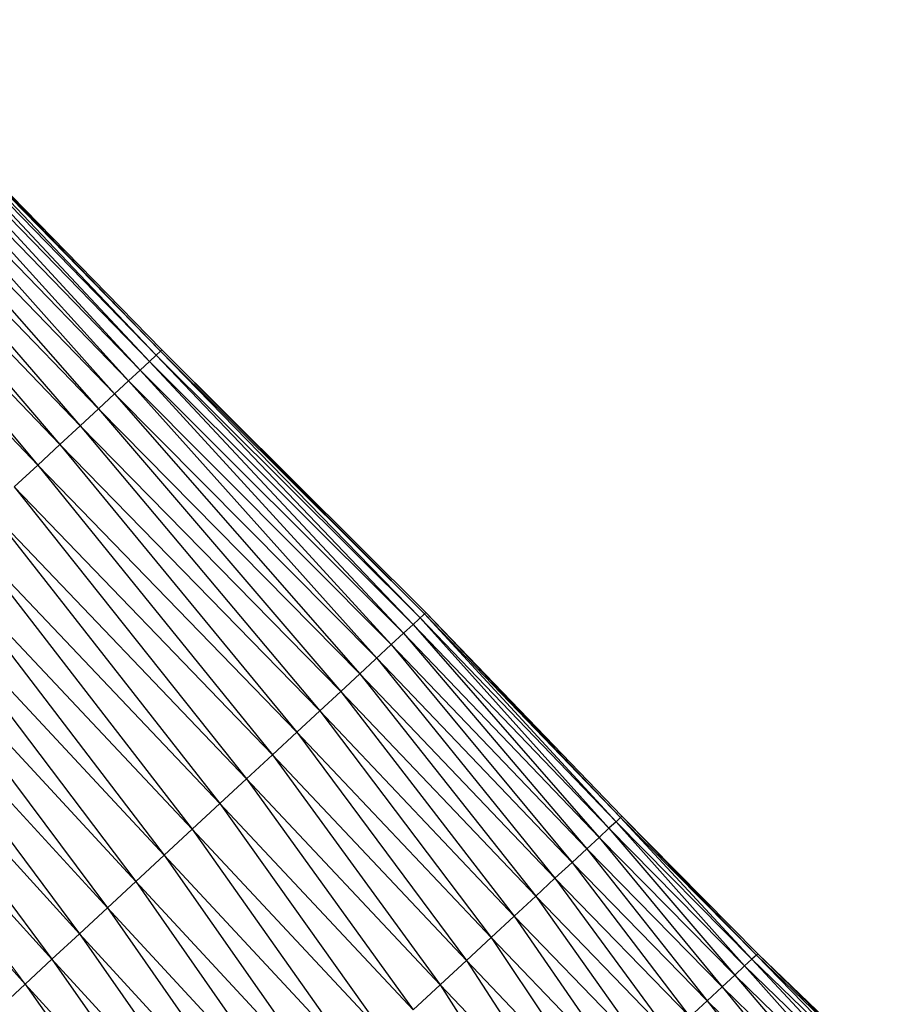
# Paper-space layout '_Left' of a CAD drawing. Header units: millimetres. Extents: x 1 to 464, y 0 to 650.
# Tile 29 of 50: x 138 to 171, y 398 to 436. Entities that reach past the tile are written whole.
import ezdxf

# ---------------------------------------------------------------- set-up
doc = ezdxf.new("R2010")
doc.units = ezdxf.units.MM

psp = doc.layouts.new('_Left')

# ---------------------------------------------------------------- linework, layer by layer
at = {"color": 7, "linetype": 'Continuous', "lineweight": 25}
for p, q in [((131.096, 435.643), (143.115, 422.825)), ((131.096, 435.643), (143.372, 423.064)), ((131.249, 435.785), (143.372, 423.064)), ((131.249, 435.785), (143.531, 423.211)), ((131.302, 435.834), (143.531, 423.211)), ((143.585, 423.261), (131.302, 435.834)), ((130.846, 435.412), (142.761, 422.497)), ((130.846, 435.412), (143.115, 422.825)), ((130.504, 435.094), (142.316, 422.085)), ((130.504, 435.094), (142.761, 422.497)), ((130.073, 434.695), (141.783, 421.591)), ((130.073, 434.695), (142.316, 422.085)), ((129.557, 434.216), (141.166, 421.019)), ((129.557, 434.216), (141.783, 421.591)), ((128.96, 433.663), (140.469, 420.373)), ((128.96, 433.663), (141.166, 421.019)), ((128.285, 433.037), (139.697, 419.657)), ((128.285, 433.037), (140.469, 420.373)), ((127.537, 432.345), (138.858, 418.88)), ((127.537, 432.345), (139.697, 419.657)), ((126.726, 431.592), (138.858, 418.88)), ((143.531, 423.211), (143.372, 423.064)), ((143.585, 423.261), (143.531, 423.211)), ((143.531, 423.211), (153.422, 413.062)), ((143.531, 423.211), (153.586, 413.215)), ((143.585, 423.261), (153.586, 413.215)), ((153.643, 413.267), (143.585, 423.261)), ((143.372, 423.064), (143.115, 422.825)), ((143.372, 423.064), (153.154, 412.814)), ((143.372, 423.064), (153.422, 413.062)), ((142.761, 422.497), (142.316, 422.085)), ((143.115, 422.825), (142.761, 422.497)), ((142.761, 422.497), (152.323, 412.044)), ((142.761, 422.497), (152.786, 412.473)), ((143.115, 422.825), (152.786, 412.473)), ((143.115, 422.825), (153.154, 412.814)), ((142.316, 422.085), (141.783, 421.591)), ((142.316, 422.085), (151.768, 411.53)), ((142.316, 422.085), (152.323, 412.044)), ((141.783, 421.591), (141.166, 421.019)), ((141.783, 421.591), (151.127, 410.935)), ((141.783, 421.591), (151.768, 411.53)), ((141.166, 421.019), (140.469, 420.373)), ((141.166, 421.019), (150.402, 410.263)), ((141.166, 421.019), (151.127, 410.935)), ((140.469, 420.373), (139.697, 419.657)), ((140.469, 420.373), (149.599, 409.519)), ((140.469, 420.373), (150.402, 410.263)), ((139.697, 419.657), (138.858, 418.88)), ((139.697, 419.657), (148.726, 408.71)), ((139.697, 419.657), (149.599, 409.519)), ((138.858, 418.88), (137.963, 418.05)), ((138.858, 418.88), (147.795, 407.847)), ((138.858, 418.88), (148.726, 408.71)), ((137.963, 418.05), (146.814, 406.938)), ((137.963, 418.05), (147.795, 407.847)), ((137.02, 417.176), (145.794, 405.992)), ((137.02, 417.176), (146.814, 406.938)), ((136.039, 416.267), (144.744, 405.019)), ((145.794, 405.992), (136.039, 416.267)), ((135.03, 415.332), (143.675, 404.028)), ((144.744, 405.019), (135.03, 415.332)), ((134.002, 414.379), (142.595, 403.028)), ((143.675, 404.028), (134.002, 414.379)), ((132.965, 413.417), (141.516, 402.027)), ((142.595, 403.028), (132.965, 413.417)), ((153.586, 413.215), (153.154, 412.814)), ((153.643, 413.267), (153.586, 413.215)), ((153.586, 413.215), (160.881, 405.302)), ((153.586, 413.215), (161.047, 405.456)), ((153.643, 413.267), (161.047, 405.456)), ((161.104, 405.509), (153.643, 413.267)), ((153.154, 412.814), (152.786, 412.473)), ((153.154, 412.814), (160.237, 404.704)), ((153.154, 412.814), (160.609, 405.05)), ((153.422, 413.062), (160.609, 405.05)), ((153.422, 413.062), (160.881, 405.302)), ((131.927, 412.456), (141.516, 402.027)), ((131.927, 412.456), (140.447, 401.037)), ((152.786, 412.473), (152.323, 412.044)), ((152.786, 412.473), (159.767, 404.269)), ((152.786, 412.473), (160.237, 404.704)), ((152.323, 412.044), (151.127, 410.935)), ((152.323, 412.044), (159.206, 403.749)), ((152.323, 412.044), (159.767, 404.269)), ((130.9, 411.504), (139.398, 400.064)), ((130.9, 411.504), (140.447, 401.037)), ((151.768, 411.53), (158.555, 403.146)), ((151.768, 411.53), (159.206, 403.749)), ((151.127, 410.935), (150.402, 410.263)), ((151.127, 410.935), (157.821, 402.465)), ((151.127, 410.935), (158.555, 403.146)), ((150.402, 410.263), (149.599, 409.519)), ((150.402, 410.263), (157.007, 401.711)), ((150.402, 410.263), (157.821, 402.465)), ((128.911, 409.661), (138.378, 399.119)), ((149.599, 409.519), (148.726, 408.71)), ((149.599, 409.519), (156.123, 400.892)), ((149.599, 409.519), (157.007, 401.711)), ((148.726, 408.71), (147.795, 407.847)), ((148.726, 408.71), (155.18, 400.017)), ((148.726, 408.71), (156.123, 400.892)), ((147.795, 407.847), (146.814, 406.938)), ((147.795, 407.847), (154.186, 399.096)), ((147.795, 407.847), (155.18, 400.017)), ((146.814, 406.938), (145.794, 405.992)), ((146.814, 406.938), (153.152, 398.138)), ((146.814, 406.938), (154.186, 399.096)), ((145.794, 405.992), (144.744, 405.019)), ((145.794, 405.992), (152.089, 397.152)), ((153.152, 398.138), (145.794, 405.992)), ((160.881, 405.302), (160.609, 405.05)), ((161.047, 405.456), (160.881, 405.302)), ((160.881, 405.302), (165.779, 399.809)), ((160.881, 405.302), (166.055, 400.064)), ((161.104, 405.509), (161.047, 405.456)), ((161.047, 405.456), (166.055, 400.064)), ((161.047, 405.456), (166.224, 400.221)), ((161.104, 405.509), (166.224, 400.221)), ((166.282, 400.275), (161.104, 405.509)), ((144.744, 405.019), (143.675, 404.028)), ((144.744, 405.019), (151.005, 396.148)), ((152.089, 397.152), (144.744, 405.019)), ((160.609, 405.05), (160.237, 404.704)), ((160.609, 405.05), (165.401, 399.458)), ((160.609, 405.05), (165.779, 399.809)), ((160.237, 404.704), (159.767, 404.269)), ((160.237, 404.704), (164.924, 399.016)), ((160.237, 404.704), (165.401, 399.458)), ((159.767, 404.269), (159.206, 403.749)), ((159.767, 404.269), (164.353, 398.487)), ((159.767, 404.269), (164.924, 399.016)), ((143.675, 404.028), (142.595, 403.028)), ((143.675, 404.028), (149.911, 395.134)), ((151.005, 396.148), (143.675, 404.028)), ((159.206, 403.749), (158.555, 403.146)), ((159.206, 403.749), (163.693, 397.875)), ((159.206, 403.749), (164.353, 398.487)), ((142.595, 403.028), (141.516, 402.027)), ((149.911, 395.134), (142.595, 403.028)), ((142.595, 403.028), (148.818, 394.121)), ((158.555, 403.146), (157.821, 402.465)), ((158.555, 403.146), (162.947, 397.184)), ((158.555, 403.146), (163.693, 397.875)), ((157.821, 402.465), (157.007, 401.711)), ((157.821, 402.465), (162.121, 396.418)), ((157.821, 402.465), (162.947, 397.184)), ((141.516, 402.027), (140.447, 401.037)), ((141.516, 402.027), (148.818, 394.121)), ((141.516, 402.027), (147.735, 393.117)), ((157.007, 401.711), (156.123, 400.892)), ((157.007, 401.711), (161.223, 395.586)), ((157.007, 401.711), (162.121, 396.418)), ((140.447, 401.037), (139.398, 400.064)), ((140.447, 401.037), (147.735, 393.117)), ((140.447, 401.037), (146.672, 392.132)), ((156.123, 400.892), (155.18, 400.017)), ((156.123, 400.892), (160.264, 394.697)), ((156.123, 400.892), (161.223, 395.586)), ((139.398, 400.064), (138.378, 399.119)), ((139.398, 400.064), (146.672, 392.132)), ((139.398, 400.064), (145.639, 391.174)), ((155.18, 400.017), (154.186, 399.096)), ((155.18, 400.017), (159.255, 393.762)), ((155.18, 400.017), (160.264, 394.697)), ((166.055, 400.064), (165.779, 399.809)), ((166.224, 400.221), (166.055, 400.064)), ((166.055, 400.064), (170.886, 394.884)), ((166.055, 400.064), (171.169, 395.147)), ((166.282, 400.275), (166.224, 400.221)), ((166.224, 400.221), (171.169, 395.147)), ((166.224, 400.221), (171.343, 395.308)), ((166.282, 400.275), (171.343, 395.308)), ((171.402, 395.363), (166.282, 400.275)), ((165.779, 399.809), (165.401, 399.458)), ((165.779, 399.809), (170.497, 394.524)), ((165.779, 399.809), (170.886, 394.884)), ((165.401, 399.458), (164.924, 399.016)), ((165.401, 399.458), (170.008, 394.071)), ((165.401, 399.458), (170.497, 394.524)), ((138.378, 399.119), (144.646, 390.254)), ((154.186, 399.096), (153.152, 398.138)), ((154.186, 399.096), (158.205, 392.789)), ((154.186, 399.096), (159.255, 393.762)), ((164.924, 399.016), (164.353, 398.487)), ((164.924, 399.016), (169.422, 393.527)), ((164.924, 399.016), (170.008, 394.071)), ((164.353, 398.487), (163.693, 397.875)), ((164.353, 398.487), (168.744, 392.899)), ((164.353, 398.487), (169.422, 393.527))]:
    psp.add_line(p, q, dxfattribs=at)
at = {"color": 142, "linetype": 'Continuous', "lineweight": 18, "true_color": 0x0080c0}
for p, q in [((129.891, 410.569), (139.398, 400.064)), ((129.891, 410.569), (138.378, 399.119)), ((138.378, 399.119), (137.399, 398.211)), ((138.378, 399.119), (145.639, 391.174))]:
    psp.add_line(p, q, dxfattribs=at)

doc.saveas('drawing.dxf')
